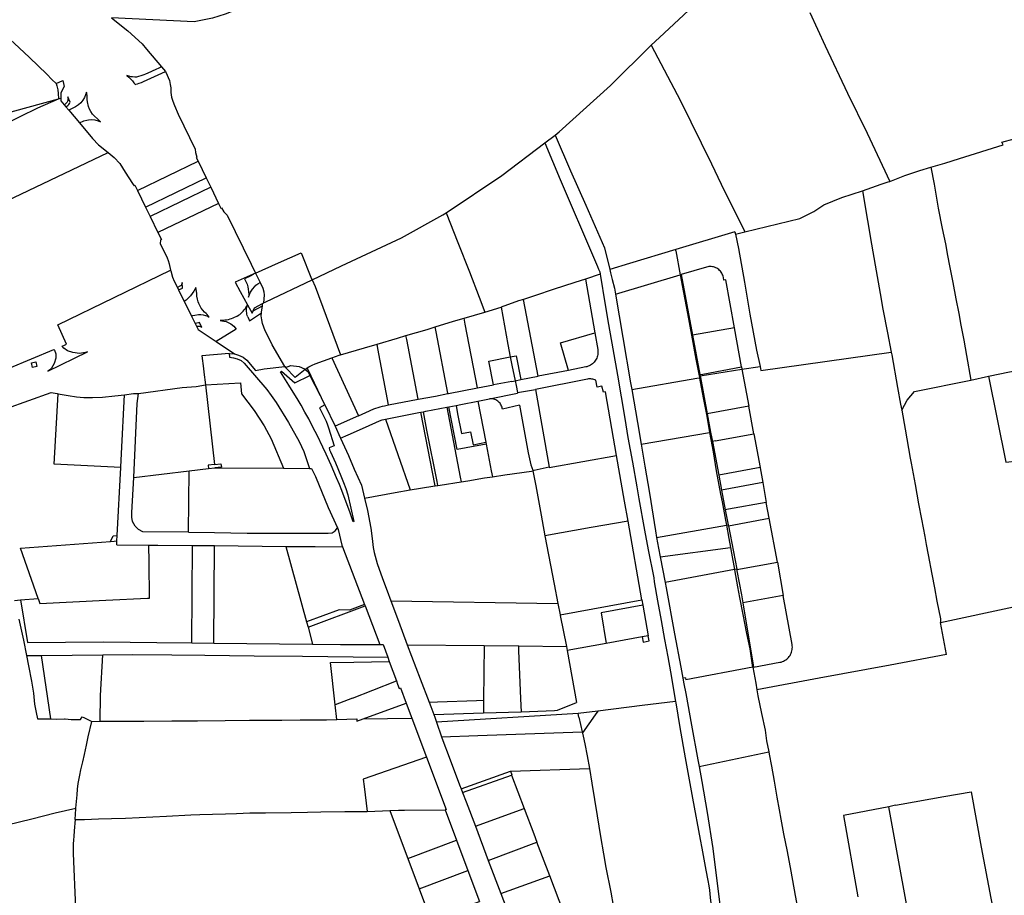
# Model space of a CAD drawing. Header units: inches. Extents: x 210911 to 224988, y 571697 to 586201.
# Tile 25 of 256: x 213965 to 214722, y 573953 to 574627. Entities that reach past the tile are written whole.
import ezdxf

# ---------------------------------------------------------------- set-up
doc = ezdxf.new("R2010")
doc.units = ezdxf.units.IN
doc.header["$MEASUREMENT"] = 0

msp = doc.modelspace()

# ---------------------------------------------------------------- linework, layer by layer
for points in [[(214207.656, 574665.277), (214168.54, 574649.31), (214122.91, 574630.7), (214113.13, 574627.69), (214099.06, 574624.85), (214035.432, 574628.038)], [(214450.773, 574606.876), (214456.94, 574612.97), (214494.17, 574647.71)], [(214572.579, 574631.956), (214584.47, 574606.53), (214601.74, 574570.15), (214616.81, 574539.38), (214634.132, 574502.225)], [(214035.432, 574628.038), (214048.09, 574618.01), (214059.05, 574607.94), (214062.6, 574603.97), (214074.08, 574590.299)], [(213955.167, 574613.534), (213960.603, 574608.459), (213972.553, 574597.363), (213985.715, 574584.559), (213989.736, 574580.527), (213992.966, 574577.451)], [(214376.692, 574537.85), (214379.78, 574540.2), (214419.49, 574575.96), (214450.773, 574606.876)], [(214450.773, 574606.876), (214473.18, 574564.15), (214497.07, 574515.62), (214504.48, 574500), (214522.668, 574463.403)], [(214074.08, 574590.299), (214072.014, 574589.298), (214069.58, 574588.303), (214063.586, 574585.483), (214061.69, 574584.61), (214060.528, 574584.094), (214059.735, 574583.781), (214054.888, 574582.291), (214053.383, 574582.291), (214051.764, 574582.479), (214050.334, 574582.667), (214049.205, 574583.006), (214047.323, 574583.532), (214048.866, 574582.366), (214050.259, 574580.975), (214051.651, 574579.621), (214052.818, 574578.079), (214053.42, 574577.214), (214053.684, 574576.8), (214054.286, 574576.988), (214055.453, 574577.289), (214056.845, 574577.627), (214058.69, 574578.267), (214060.27, 574578.981), (214062.98, 574580.185), (214077.114, 574586.686)], [(214074.08, 574590.299), (214077.114, 574586.686)], [(214077.114, 574586.686), (214077.43, 574586.31), (214080.07, 574579.81), (214080.79, 574576.71), (214081.1, 574574.24), (214081.23, 574570.44), (214081.69, 574567.06), (214082.63, 574563.88), (214083.89, 574560.58), (214086.76, 574553.99), (214099.96, 574526.98), (214100.05, 574524.55), (214101.31, 574520.85), (214100.8, 574520.7), (214102.14, 574517.82)], [(213992.966, 574577.451), (213998.05, 574579.72)], [(213992.966, 574577.451), (213993.603, 574575.721), (213994.179, 574572.616), (213994.509, 574569.839), (213994.84, 574565.771)], [(213998.05, 574579.72), (213999.06, 574575.12), (213996.67, 574570.39), (213996.643, 574566.102)], [(214010.886, 574547.183), (214014.214, 574548.776), (214016.571, 574549.4), (214017.819, 574549.607), (214020.038, 574549.746), (214022.672, 574549.469), (214025.237, 574548.845), (214027.04, 574548.083), (214024.821, 574550.231), (214022.395, 574552.448), (214020.939, 574553.903), (214019.622, 574555.981), (214018.582, 574557.852), (214017.819, 574559.722), (214016.987, 574563.463), (214016.779, 574565.264), (214016.71, 574568.174), (214016.363, 574570.876), (214015.67, 574568.728), (214014.838, 574566.65), (214013.521, 574564.572), (214011.995, 574562.701), (214010.193, 574561.038), (214007.974, 574559.514), (214002.647, 574556.968)], [(213937.675, 574550.103), (213994.84, 574565.771)], [(213978.77, 574558.66), (213994.84, 574565.771)], [(213994.84, 574565.771), (213996.643, 574566.102)], [(213996.643, 574566.102), (213996.63, 574564.09), (213999.111, 574561.153)], [(214000.474, 574559.54), (214001.178, 574559.967), (214002.023, 574560.632), (214002.689, 574561.387), (214003.246, 574562.177), (214003.642, 574563.021), (214001.952, 574567.153), (214001.952, 574566.848), (214002.041, 574566.435), (214002.095, 574565.824), (214002.077, 574565.447), (214002.059, 574564.962), (214001.934, 574564.387), (214001.646, 574563.65), (214001.358, 574563.093), (214000.909, 574562.518), (214000.459, 574562.033), (214000.01, 574561.656), (213999.65, 574561.458), (213999.111, 574561.153)], [(213999.111, 574561.153), (214000.474, 574559.54)], [(213943.52, 574539.739), (213951.79, 574545.55), (213978.77, 574558.66)], [(214000.474, 574559.54), (214002.647, 574556.968)], [(214002.647, 574556.968), (214010.886, 574547.183)], [(214010.886, 574547.183), (214021.03, 574535.21)], [(214368.876, 574531.9), (214376.692, 574537.85)], [(214376.692, 574537.85), (214388.696, 574510.345), (214400.419, 574483.824), (214414.787, 574451.062), (214418.848, 574434.452)], [(214021.03, 574535.21), (214025.68, 574530.22), (214032.916, 574524.348)], [(214292.988, 574478.065), (214335.77, 574506.7), (214368.876, 574531.9)], [(214368.876, 574531.9), (214380.561, 574503.758), (214407.04, 574442.172), (214409.439, 574436.733), (214410.229, 574434.753), (214411.045, 574432.673), (214411.341, 574430.826)], [(214665.74, 574513.02), (214676.62, 574516.35), (214687.86, 574519.87), (214721.409, 574530.266), (214720.416, 574532.399), (214729.789, 574534.944)], [(213847.766, 574444.729), (213912.1, 574483.72), (213915.11, 574491.39), (213915.21, 574491.439), (213911.863, 574493.949), (213909.268, 574495.005), (213905.286, 574495.398), (213902.581, 574495.351), (213900.211, 574494.701), (213932.505, 574509.869), (213929.62, 574507.795), (213928.228, 574505.599), (213926.649, 574502.378), (213924.928, 574498.135), (213924.661, 574496.037), (213932.809, 574500), (213934.516, 574500.831), (213943.495, 574481.911), (214032.916, 574524.348)], [(214032.916, 574524.348), (214037.51, 574520.62), (214042.05, 574515.93), (214046.1, 574509.36), (214051.64, 574500.47), (214053, 574498.86), (214053.58, 574499.2), (214055.64, 574495.1)], [(214055.64, 574495.1), (214102.14, 574517.82)], [(214102.14, 574517.82), (214108.354, 574505.066)], [(214634.132, 574502.225), (214645.79, 574506.64), (214657.32, 574510.48), (214665.74, 574513.02)], [(214665.74, 574513.02), (214668.28, 574500)], [(214061.778, 574482.443), (214108.354, 574505.066)], [(214108.354, 574505.066), (214111.909, 574497.77)], [(214613.118, 574495.048), (214627.509, 574500.005)], [(214627.509, 574500.005), (214632.93, 574501.77), (214634.132, 574502.225)], [(214668.28, 574500), (214671.497, 574481.627), (214674.589, 574466.04), (214676.993, 574454.084), (214678.629, 574445.238), (214680.225, 574437.344), (214682.746, 574424.587), (214685.096, 574412.033), (214687.23, 574400.581), (214688.842, 574391.786), (214691.05, 574380.183), (214693.231, 574368.381), (214696.644, 574349.462)], [(214055.64, 574495.1), (214061.778, 574482.443)], [(214111.909, 574497.77), (214065.298, 574475.185)], [(214111.909, 574497.77), (214117.97, 574485.33)], [(214522.668, 574463.403), (214565.022, 574473.715), (214575.894, 574479.161), (214583.506, 574484.112), (214597.244, 574489.76), (214613.118, 574495.048)], [(214613.118, 574495.048), (214617.092, 574472.114), (214620.233, 574453.924), (214622.972, 574437.914), (214626.677, 574416.116), (214628.93, 574403.963), (214632.346, 574385.72), (214635.294, 574370.92)], [(214117.97, 574485.33), (214071.27, 574462.87)], [(214117.97, 574485.33), (214119.72, 574481.73), (214120.09, 574481.91), (214121.88, 574478.88), (214124.53, 574476.18), (214142.92, 574438.53), (214146.29, 574431.72)], [(214061.778, 574482.443), (214065.298, 574475.185)], [(214290.5, 574476.4), (214292.988, 574478.065)], [(214292.988, 574478.065), (214301.967, 574455.285), (214310.908, 574432.731), (214318.24, 574413.285), (214322.651, 574401.772)], [(214065.298, 574475.185), (214071.27, 574462.87)], [(214189.83, 574426.51), (214212.48, 574437.23), (214258.65, 574458.79), (214290.5, 574476.4)], [(214071.27, 574462.87), (214073.95, 574457.41), (214073.32, 574457.08), (214073.11, 574454.53), (214078.45, 574443.49), (214079.24, 574441.42), (214079.94, 574438.89), (214081.032, 574434.035)], [(214515.098, 574463.368), (214469.527, 574449.746)], [(214515.098, 574463.368), (214515.467, 574461.65)], [(214515.467, 574461.65), (214522.668, 574463.403)], [(214515.467, 574461.65), (214517.855, 574450.601), (214522.346, 574424.717), (214526.658, 574400.047), (214531.634, 574372.318), (214534.37, 574359.986)], [(214146.29, 574431.72), (214163.914, 574439.528), (214181.484, 574447.268), (214189.439, 574427.37)], [(214469.527, 574449.746), (214433.866, 574438.983), (214418.848, 574434.452)], [(214469.695, 574448.807), (214469.527, 574449.746)], [(214469.695, 574448.807), (214473.009, 574430.334)], [(213949.666, 574355.7), (213956.73, 574358.69), (213991.314, 574373.02), (213991.661, 574372.395), (213992.629, 574369.644), (213992.711, 574366.199), (213991.489, 574362.099), (213989.339, 574358.628), (213988.09, 574357.422), (213986.473, 574356.37), (214017.016, 574371.09), (214015.513, 574370.612), (214010.865, 574369.991), (214005.758, 574370.529), (214001.675, 574371.923), (213999.002, 574373.928), (213997.526, 574375.594), (214000, 574376.619), (214000.92, 574377), (213994.311, 574391.849), (214081.032, 574434.035)], [(214081.032, 574434.035), (214081.15, 574433.51), (214082.6, 574428.69), (214083.72, 574425.61), (214086.206, 574420.617)], [(214146.29, 574431.72), (214144.398, 574430.882)], [(214146.29, 574431.72), (214149.833, 574424.561)], [(214418.848, 574434.452), (214419.495, 574431.808)], [(214419.495, 574431.808), (214420.751, 574426.673)], [(214493.303, 574436.339), (214473.772, 574430.56)], [(214506.196, 574428.358), (214505.99, 574429.231), (214505.708, 574430.082), (214505.353, 574430.906), (214504.928, 574431.696), (214504.436, 574432.445), (214503.881, 574433.149), (214503.266, 574433.802), (214502.597, 574434.4), (214501.879, 574434.936), (214501.116, 574435.408), (214500.315, 574435.812), (214499.483, 574436.145), (214498.624, 574436.404), (214497.746, 574436.587), (214496.856, 574436.693), (214495.959, 574436.721), (214495.064, 574436.671), (214494.176, 574436.543), (214493.303, 574436.339)], [(214087.148, 574418.726), (214090.056, 574420.127), (214089.866, 574424.596), (214089.831, 574424.336), (214089.814, 574423.868), (214089.692, 574423.297), (214089.502, 574422.881), (214089.398, 574422.673), (214089.016, 574422.205), (214088.635, 574421.876), (214088.202, 574421.599), (214086.206, 574420.617)], [(214144.398, 574430.882), (214130.565, 574424.753), (214134.527, 574417.507)], [(214144.398, 574430.882), (214144.552, 574430.577), (214142.242, 574429.235), (214137.779, 574427.19), (214138.321, 574426.356), (214139.365, 574424.27), (214139.824, 574423.103), (214140.45, 574421.226), (214140.784, 574419.432), (214141.037, 574417.33), (214141.079, 574415.328), (214140.87, 574413.117), (214141.621, 574415.286), (214142.54, 574417.163), (214143.959, 574419.415), (214145.712, 574421.459), (214146.463, 574422.293), (214148.133, 574423.545), (214149.833, 574424.561)], [(214149.833, 574424.561), (214152.08, 574420.02), (214152.74, 574417.41), (214153.08, 574414.67), (214152.521, 574408.731)], [(214152.521, 574408.731), (214154.17, 574409.63), (214189.83, 574426.51)], [(214189.439, 574427.37), (214189.83, 574426.51)], [(214189.83, 574426.51), (214192.111, 574421.478), (214211.685, 574368.81)], [(214400.074, 574427.131), (214391.839, 574424.43), (214375.377, 574419.036), (214361.749, 574414.57), (214352.385, 574411.505)], [(214411.341, 574430.826), (214400.074, 574427.131)], [(214400.074, 574427.131), (214407.294, 574385.824)], [(214411.341, 574430.826), (214411.586, 574429.298)], [(214411.586, 574429.298), (214414.978, 574408.917), (214417.796, 574392.121), (214421.179, 574373.521), (214424.729, 574353.169), (214430.417, 574319.975), (214432.82, 574305.307), (214436.252, 574286.306), (214439.61, 574267.281), (214441.203, 574258.197)], [(214420.751, 574426.673), (214422.386, 574419.985), (214423.141, 574415.56)], [(214423.141, 574415.56), (214473.021, 574430.273)], [(214473.009, 574430.334), (214473.772, 574430.56)], [(214473.009, 574430.334), (214473.021, 574430.273)], [(214473.021, 574430.273), (214475.463, 574416.664), (214478.534, 574400.616), (214482.215, 574381.114), (214485.087, 574365.393), (214487.576, 574352.617)], [(214473.772, 574430.56), (214482.44, 574383.846)], [(214514.642, 574389.691), (214508.048, 574426.607), (214506.546, 574426.35), (214506.196, 574428.358)], [(214086.206, 574420.617), (214087.148, 574418.726)], [(214087.148, 574418.726), (214091.506, 574409.973)], [(214097.142, 574398.656), (214098.207, 574398.975), (214099.574, 574399.365), (214102.504, 574399.755), (214104.262, 574399.755), (214106.085, 574399.495), (214107.778, 574399.105), (214109.535, 574398.519), (214110.707, 574397.934), (214109.21, 574399.755), (214108.429, 574400.601), (214107.126, 574401.642), (214105.889, 574403.073), (214104.587, 574404.635), (214103.936, 574405.676), (214102.699, 574408.278), (214102.178, 574409.709), (214101.592, 574411.596), (214101.137, 574414.003), (214101.072, 574416.28), (214100.421, 574420.509), (214099.965, 574419.663), (214098.858, 574417.712), (214097.686, 574415.89), (214096.254, 574414.133), (214092.868, 574410.881), (214091.506, 574409.973)], [(214134.527, 574417.507), (214140.074, 574407.365)], [(214091.506, 574409.973), (214096.489, 574399.967)], [(214151.761, 574408.316), (214152.521, 574408.731)], [(214352.385, 574411.505), (214348.655, 574410.284), (214335.259, 574405.621)], [(214363.627, 574352.394), (214352.385, 574411.505)], [(214423.141, 574415.56), (214428.826, 574382.236), (214434.88, 574347.314), (214435.753, 574342.185)], [(214132.19, 574398.609), (214133.189, 574399.263), (214134.15, 574399.973), (214135.068, 574400.738), (214135.94, 574401.553), (214136.765, 574402.417), (214137.538, 574403.328), (214138.258, 574404.281), (214138.922, 574405.273), (214139.528, 574406.303), (214140.074, 574407.365)], [(214140.356, 574398), (214140.016, 574399.004), (214139.751, 574400.031), (214139.563, 574401.075), (214139.452, 574402.129), (214139.42, 574403.189), (214139.467, 574404.248), (214139.592, 574405.301), (214139.795, 574406.342), (214140.074, 574407.365)], [(214140.074, 574407.365), (214143.655, 574400.819), (214144.546, 574402.795)], [(214140.356, 574398), (214141.608, 574395.119), (214150.94, 574401.14)], [(214144.546, 574402.795), (214145.495, 574404.899), (214151.761, 574408.316)], [(214144.546, 574402.795), (214151.571, 574406.626)], [(214168.977, 574359.957), (214159.262, 574376.615), (214155.214, 574384.604), (214153.857, 574387.251), (214152.745, 574390.116), (214151.608, 574392.86), (214151.155, 574395.674), (214150.607, 574398.782), (214150.94, 574401.14)], [(214150.94, 574401.14), (214151.011, 574401.641), (214151.571, 574406.626)], [(214151.571, 574406.626), (214151.761, 574408.316)], [(214306.8, 574397.116), (214322.651, 574401.772)], [(214322.651, 574401.772), (214335.259, 574405.621)], [(214335.259, 574405.621), (214340.391, 574376.707), (214342.299, 574367.283)], [(214096.489, 574399.967), (214097.142, 574398.656)], [(214097.142, 574398.656), (214099.976, 574392.965)], [(214101.06, 574390.857), (214101.431, 574390.907), (214102.189, 574390.941), (214102.896, 574390.857), (214103.199, 574390.823), (214103.823, 574390.638), (214104.463, 574390.369), (214105.053, 574390.015), (214102.863, 574393.887), (214102.863, 574393.618), (214102.795, 574393.5), (214102.559, 574393.331), (214099.976, 574392.965)], [(214119.081, 574395.347), (214120.495, 574395.066), (214122.023, 574394.837), (214123.795, 574394.381), (214125.341, 574393.802), (214127.38, 574392.743), (214129.742, 574390.986), (214131.54, 574388.59), (214116.162, 574379.004)], [(214132.19, 574398.609), (214131.104, 574397.997), (214129.987, 574397.445), (214128.842, 574396.954), (214127.673, 574396.525), (214126.481, 574396.159), (214125.272, 574395.858), (214124.049, 574395.623), (214122.814, 574395.454), (214121.572, 574395.351), (214120.327, 574395.315), (214119.081, 574395.347)], [(214284.486, 574390.317), (214298.665, 574394.726), (214306.8, 574397.116)], [(214316.99, 574343.391), (214307.712, 574392.308), (214306.8, 574397.116)], [(214099.976, 574392.965), (214100.02, 574392.877), (214101.06, 574390.857)], [(214101.06, 574390.857), (214102.25, 574388.4), (214116.162, 574379.004)], [(214262.03, 574383.637), (214278.403, 574388.426), (214284.486, 574390.317)], [(214294.219, 574339.021), (214294.166, 574339.301), (214285.202, 574386.543), (214284.486, 574390.317)], [(214514.642, 574389.691), (214482.44, 574383.846)], [(214520.161, 574359.498), (214514.642, 574389.691)], [(214116.162, 574379.004), (214130.229, 574369.503)], [(214239.803, 574377.001), (214255.461, 574381.715), (214262.03, 574383.637)], [(214271.366, 574334.651), (214271.361, 574334.679), (214262.622, 574380.528), (214262.03, 574383.637)], [(214380.854, 574377.971), (214407.294, 574385.824)], [(214407.294, 574385.824), (214409.551, 574372.913)], [(214482.44, 574383.846), (214488.049, 574353.616)], [(214211.685, 574368.81), (214230.214, 574374.114), (214239.803, 574377.001)], [(214248.669, 574330.323), (214248.66, 574330.37), (214240.408, 574373.815), (214239.803, 574377.001)], [(214386.993, 574356.928), (214380.854, 574377.971)], [(214409.551, 574372.913), (214409.681, 574371.973), (214409.734, 574371.025), (214409.709, 574370.076), (214409.606, 574369.132), (214409.425, 574368.2), (214409.169, 574367.285), (214408.838, 574366.396), (214408.435, 574365.536), (214407.963, 574364.712), (214407.425, 574363.93), (214406.824, 574363.195), (214406.165, 574362.511), (214405.452, 574361.884), (214404.69, 574361.318), (214403.884, 574360.816), (214403.04, 574360.383), (214402.162, 574360.02), (214401.258, 574359.73), (214400.333, 574359.516)], [(214534.37, 574359.986), (214534.939, 574356.74), (214635.294, 574370.92)], [(214635.294, 574370.92), (214635.701, 574368.878), (214640.024, 574343.849), (214642.517, 574330.792), (214643.337, 574326.254)], [(213978.08, 574359.994), (213974.662, 574359.23), (213973.899, 574362.646), (213977.316, 574363.41), (213978.08, 574359.994)], [(214126.057, 574369.938), (214105.145, 574368.01), (214106.264, 574358.354)], [(214126.057, 574369.938), (214126.42, 574369.971), (214130.114, 574369.538), (214130.229, 574369.503)], [(214126.057, 574369.938), (214126.382, 574366.956), (214129.49, 574366.591), (214132.145, 574365.773), (214135.253, 574364.392), (214137.664, 574362.482), (214155.072, 574342.202), (214158.427, 574337.578), (214162.169, 574332.299), (214171.821, 574316.948), (214179.987, 574302.308), (214183.393, 574294.402), (214187.854, 574281.437)], [(214130.229, 574369.503), (214133.196, 574368.588), (214136.816, 574366.98), (214139.752, 574364.654), (214146.42, 574356.886), (214152.926, 574358.053), (214168.977, 574359.957)], [(214186.162, 574358.754), (214187.382, 574359.589), (214189.788, 574360.853), (214192.178, 574361.914), (214205.097, 574366.525)], [(214205.097, 574366.525), (214210.729, 574368.536)], [(214205.097, 574366.525), (214225.593, 574321.954)], [(214210.729, 574368.536), (214211.685, 574368.81)], [(214325.792, 574364.054), (214342.299, 574367.283)], [(214329.332, 574345.748), (214325.792, 574364.054)], [(214342.299, 574367.283), (214346.865, 574368.177)], [(214342.299, 574367.283), (214343.583, 574360.941)], [(214346.865, 574368.177), (214350.419, 574349.792)], [(214106.264, 574358.354), (214106.636, 574355.561)], [(214199.75, 574330.33), (214195.48, 574328.21), (214200.61, 574317.76), (214201.67, 574315.11), (214202.44, 574312.72), (214206.71, 574299), (214202.86, 574297.47), (214203.35, 574295.73), (214203.99, 574294.2), (214207.73, 574285.7), (214211.9, 574275.93), (214213.97, 574270.77), (214215.74, 574266.07), (214217.37, 574261.24), (214221.89, 574240.72), (214221.44, 574240.5), (214218.79, 574248.1), (214214.42, 574259.77), (214212.63, 574264.53), (214210.84, 574269.21), (214208.7, 574274.33), (214204.5, 574284.09), (214200.61, 574292.52), (214198.05, 574297.96), (214193.64, 574306.97), (214190.67, 574312.82), (214187.22, 574319.53), (214184.31, 574324.89), (214181.36, 574330.15), (214178.27, 574335.16), (214175.36, 574340.09), (214172.08, 574345.44), (214165.52, 574355.89), (214166.36, 574356.3), (214176.6, 574347.42), (214188.03, 574352.87)], [(214168.977, 574359.957), (214169.517, 574359.073)], [(214169.517, 574359.073), (214173.589, 574360.564)], [(214184.586, 574357.589), (214176.836, 574351.544), (214169.517, 574359.073)], [(214173.589, 574360.564), (214179.851, 574359.964), (214183.918, 574358.167), (214184.504, 574357.66)], [(214184.504, 574357.66), (214186.162, 574358.754)], [(214184.504, 574357.66), (214184.586, 574357.589)], [(214184.586, 574357.589), (214186.555, 574355.912), (214188.03, 574352.87)], [(214189.117, 574352.53), (214186.162, 574358.754)], [(214343.583, 574360.941), (214346.016, 574348.925)], [(214386.993, 574356.928), (214363.627, 574352.394)], [(214400.333, 574359.516), (214386.993, 574356.928)], [(214488.049, 574353.616), (214490.312, 574354.031), (214520.161, 574359.498)], [(214488.218, 574352.718), (214520.473, 574357.797)], [(214520.161, 574359.498), (214520.473, 574357.797)], [(214520.473, 574357.797), (214534.37, 574359.986)], [(214520.473, 574357.797), (214525.7, 574329.256)], [(214710.138, 574352.388), (214711.507, 574352.685), (214724.943, 574355.422), (214734.844, 574357.369), (214747.217, 574360.237), (214752.349, 574361.226), (214761.311, 574363.099)], [(214106.636, 574355.561), (214107.935, 574345.802)], [(214188.03, 574352.87), (214195.98, 574337.58)], [(214199.75, 574330.33), (214189.117, 574352.53)], [(214343.526, 574348.434), (214329.332, 574345.748)], [(214343.526, 574348.434), (214346.016, 574348.925)], [(214346.016, 574348.925), (214350.419, 574349.792)], [(214346.016, 574348.925), (214346.738, 574345.361), (214347.732, 574339.841)], [(214350.419, 574349.792), (214363.627, 574352.394)], [(214401.604, 574350.205), (214361.614, 574342.319)], [(214408.195, 574349.248), (214407.424, 574349.599), (214406.627, 574349.886), (214405.81, 574350.108), (214404.977, 574350.263), (214404.135, 574350.351), (214403.288, 574350.371), (214402.443, 574350.322), (214401.604, 574350.205)], [(214424.031, 574291.347), (214415.465, 574340.331), (214413.975, 574340.141), (214412.763, 574344.752), (214409.155, 574344.115), (214408.195, 574349.248)], [(214435.753, 574342.185), (214485.728, 574350.861)], [(214485.728, 574350.861), (214487.847, 574351.229)], [(214487.576, 574352.617), (214488.218, 574352.718)], [(214487.576, 574352.617), (214487.847, 574351.229)], [(214488.479, 574351.338), (214487.847, 574351.229)], [(214487.847, 574351.229), (214487.916, 574350.873), (214490.642, 574335.902), (214493.423, 574321.607), (214495.57, 574309.16)], [(214488.049, 574353.616), (214488.218, 574352.718)], [(214488.218, 574352.718), (214488.479, 574351.338)], [(214488.479, 574351.338), (214493.741, 574323.475)], [(214653.245, 574340.722), (214696.644, 574349.462)], [(214696.644, 574349.462), (214710.138, 574352.388)], [(214710.138, 574352.388), (214723.462, 574286.234), (214741.522, 574288.272)], [(214056.236, 574339.222), (214089.827, 574343.697), (214100.744, 574344.549), (214107.935, 574345.802)], [(214107.935, 574345.802), (214134.663, 574347.296), (214135.567, 574338.947), (214145.314, 574326.008), (214152.914, 574314.349), (214158.245, 574304.292), (214167.931, 574281.594)], [(214107.935, 574345.802), (214114.817, 574284.49)], [(214294.653, 574339.104), (214316.99, 574343.391)], [(214316.99, 574343.391), (214329.332, 574345.748)], [(214347.732, 574339.841), (214361.614, 574342.319)], [(214361.614, 574342.319), (214372.256, 574282.531)], [(214435.753, 574342.185), (214440.08, 574316.775), (214442.851, 574300.107)], [(214643.337, 574326.254), (214647.647, 574334.032), (214653.245, 574340.722)], [(213930.195, 574318.931), (213937.286, 574321.451), (213989.202, 574339.904)], [(213989.202, 574339.904), (213993.767, 574339.105), (213994.515, 574338.972)], [(214042.713, 574282.222), (213991.495, 574284.907), (213994.515, 574338.972)], [(213994.515, 574338.972), (214002.097, 574337.623), (214008.581, 574336.667), (214014.385, 574336.135), (214020.857, 574336.009), (214028.556, 574336.34), (214038.102, 574337.286), (214045.626, 574338.189)], [(214043.277, 574293.048), (214045.626, 574338.189)], [(214045.626, 574338.189), (214052.401, 574339.003), (214056.236, 574339.222)], [(214052.692, 574274.592), (214055.353, 574331.331), (214056.236, 574339.222)], [(214195.98, 574337.58), (214199.75, 574330.33)], [(214248.669, 574330.323), (214271.366, 574334.651)], [(214271.366, 574334.651), (214284.641, 574337.183), (214294.219, 574339.021)], [(214294.219, 574339.021), (214294.653, 574339.104)], [(214300.543, 574329.946), (214304.197, 574330.657), (214317.341, 574333.197)], [(214317.341, 574333.197), (214326.29, 574334.926)], [(214317.341, 574333.197), (214317.343, 574333.185), (214323.426, 574301.651)], [(214326.29, 574334.926), (214347.823, 574339.334)], [(214336.272, 574327.097), (214336.141, 574327.917), (214335.934, 574328.721), (214335.653, 574329.503), (214335.3, 574330.254), (214334.878, 574330.97), (214334.392, 574331.643), (214333.845, 574332.268), (214333.242, 574332.839), (214332.589, 574333.352), (214331.89, 574333.801), (214331.153, 574334.183), (214330.384, 574334.495), (214329.588, 574334.734), (214328.774, 574334.898), (214327.948, 574334.984), (214327.118, 574334.994), (214326.29, 574334.926)], [(214347.732, 574339.841), (214347.823, 574339.334)], [(214199.75, 574330.33), (214207.603, 574313.921)], [(214225.593, 574321.954), (214231.236, 574324.451), (214237.41, 574327.272)], [(214237.41, 574327.272), (214238.995, 574327.899), (214240.605, 574328.458), (214242.236, 574328.951), (214243.887, 574329.374), (214245.554, 574329.729)], [(214245.554, 574329.729), (214248.669, 574330.323)], [(214275.447, 574325.07), (214277.311, 574325.428), (214293.429, 574328.563)], [(214293.429, 574328.563), (214294.925, 574328.854)], [(214293.429, 574328.563), (214303.802, 574274.911), (214304.515, 574271.222)], [(214294.925, 574328.854), (214300.543, 574329.946)], [(214301.4, 574296.067), (214294.925, 574328.854)], [(214300.543, 574329.946), (214301.804, 574323.499), (214304.792, 574308.396), (214311.661, 574309.721)], [(214349.466, 574330.21), (214336.272, 574327.097)], [(214349.466, 574330.21), (214351.484, 574319.001), (214355.985, 574293.566), (214358.064, 574284.227), (214359.519, 574280.093), (214359.599, 574279.703)], [(214525.7, 574329.256), (214493.741, 574323.475)], [(214529.586, 574308.136), (214525.7, 574329.256)], [(214643.337, 574326.254), (214645.974, 574311.649), (214649.876, 574289.525), (214650.56, 574285.466), (214653.646, 574269.152), (214656.221, 574254.344), (214658.552, 574242.491), (214661.044, 574229.234), (214662.165, 574223.109)], [(214225.593, 574321.954), (214207.603, 574313.921)], [(214211.782, 574304.734), (214217.607, 574307.342), (214230.797, 574313.246), (214241.744, 574318.082), (214243.727, 574318.817), (214246.301, 574319.464)], [(214246.301, 574319.464), (214271.892, 574324.386)], [(214246.301, 574319.464), (214265.31, 574264.936)], [(214271.892, 574324.386), (214273.52, 574324.699)], [(214273.52, 574324.699), (214275.447, 574325.07)], [(214284.514, 574268.13), (214273.52, 574324.699)], [(214286.496, 574268.46), (214285.923, 574271.397), (214278.197, 574310.979), (214275.447, 574325.07)], [(214493.741, 574323.475), (214496.417, 574309.306)], [(214207.603, 574313.921), (214211.566, 574305.204), (214211.782, 574304.734)], [(214211.782, 574304.734), (214217.875, 574291.466), (214222.174, 574281.015), (214227.765, 574268.581), (214230.131, 574258.625)], [(214311.661, 574309.721), (214313.618, 574299.732), (214323.426, 574301.651)], [(214442.851, 574300.107), (214495.57, 574309.16)], [(214495.57, 574309.16), (214496.417, 574309.306)], [(214495.57, 574309.16), (214495.586, 574309.066), (214498.315, 574294.37), (214500.767, 574279.552), (214504.079, 574261.626), (214505.151, 574255.869), (214507.882, 574241.823), (214508.605, 574237.884)], [(214496.417, 574309.306), (214497.741, 574302.294)], [(214499.957, 574302.7), (214497.741, 574302.294)], [(214499.957, 574302.7), (214529.586, 574308.136)], [(214529.586, 574308.136), (214534.37, 574282.138)], [(214323.702, 574300.221), (214308.281, 574297.335), (214301.4, 574296.067)], [(214323.426, 574301.651), (214323.702, 574300.221)], [(214323.702, 574300.221), (214327.644, 574279.784), (214328.548, 574275.096)], [(214442.851, 574300.107), (214445.665, 574283.182), (214449.314, 574262.53), (214453.922, 574233.569), (214454.779, 574228.488)], [(214497.741, 574302.294), (214502.634, 574276.391)], [(214042.713, 574282.222), (214042.733, 574282.601), (214043.277, 574293.048)], [(214372.298, 574282.205), (214424.031, 574291.347)], [(214430.267, 574256.348), (214424.031, 574291.347)], [(214039.992, 574229.922), (214042.713, 574282.222)], [(214095.247, 574279.666), (214110.13, 574281.44)], [(214114.817, 574284.49), (214109.845, 574283.919), (214110.13, 574281.44)], [(214110.13, 574281.44), (214115.107, 574282.011)], [(214114.817, 574284.49), (214119.777, 574285.059), (214120.061, 574282.58), (214115.107, 574282.011)], [(214115.107, 574282.011), (214167.931, 574281.594)], [(214167.931, 574281.594), (214187.854, 574281.437)], [(214187.854, 574281.437), (214189.477, 574281.424)], [(214189.477, 574281.424), (214192.471, 574275.245), (214202.125, 574251.41), (214209.317, 574235.736)], [(214372.256, 574282.531), (214360.589, 574279.924)], [(214372.256, 574282.531), (214372.298, 574282.205)], [(214534.37, 574282.138), (214502.634, 574276.391)], [(214534.37, 574282.138), (214534.395, 574282)], [(214534.395, 574282), (214536.498, 574270.57)], [(214094.85, 574232.4), (214059.761, 574232.806), (214056.252, 574234.651), (214053.67, 574237.128), (214051.786, 574240.634), (214051.183, 574243.928), (214051.253, 574247.733), (214052.692, 574274.592)], [(214052.692, 574274.592), (214095.247, 574279.666)], [(214094.85, 574232.4), (214095.247, 574279.666)], [(214304.515, 574271.222), (214309.586, 574271.992), (214322.577, 574274.227), (214328.548, 574275.096)], [(214328.548, 574275.096), (214338.019, 574276.475), (214358.679, 574279.497)], [(214358.679, 574279.497), (214359.614, 574279.634)], [(214360.589, 574279.924), (214359.599, 574279.703)], [(214359.599, 574279.703), (214359.614, 574279.634)], [(214359.614, 574279.634), (214361.986, 574268.225), (214366.004, 574245.484)], [(214502.634, 574276.391), (214502.657, 574276.267)], [(214502.657, 574276.267), (214504.843, 574264.694)], [(214230.131, 574258.625), (214253.647, 574262.997), (214265.31, 574264.936)], [(214265.31, 574264.936), (214282.806, 574267.846)], [(214282.806, 574267.846), (214284.514, 574268.13)], [(214284.514, 574268.13), (214286.496, 574268.46)], [(214286.496, 574268.46), (214288.237, 574268.749), (214304.515, 574271.222)], [(214536.498, 574270.57), (214504.843, 574264.694)], [(214536.498, 574270.57), (214539.17, 574255.346)], [(214230.131, 574258.625), (214232.395, 574249.074), (214234.978, 574235.605), (214236.065, 574227.571), (214236.83, 574220.639), (214237.536, 574216.833), (214239.895, 574208.368), (214243.964, 574196.767), (214247.52, 574187.495), (214250.405, 574179.786)], [(214441.203, 574258.197), (214445.471, 574233.937), (214448.221, 574218.817), (214452.603, 574197.456)], [(214504.843, 574264.694), (214507.673, 574249.709)], [(214432.987, 574241.085), (214430.267, 574256.348)], [(214539.17, 574255.346), (214510.055, 574250.135), (214507.673, 574249.709)], [(214507.673, 574249.709), (214509.897, 574238.11)], [(214541.433, 574243.142), (214539.17, 574255.346)], [(214366.004, 574245.484), (214366.754, 574241.239), (214368.929, 574229.783)], [(214510.026, 574237.439), (214541.433, 574243.142)], [(214547.704, 574209.319), (214541.433, 574243.142)], [(214139.808, 574231.858), (214202.249, 574231.67), (214205.195, 574232.033), (214207.673, 574233.571), (214209.317, 574235.736)], [(214209.317, 574235.736), (214209.892, 574234.483)], [(214432.987, 574241.085), (214404.378, 574236.045), (214368.929, 574229.783)], [(214443.441, 574180.387), (214432.987, 574241.085)], [(214454.779, 574228.488), (214508.605, 574237.884)], [(214508.605, 574237.884), (214509.897, 574238.11)], [(214508.605, 574237.884), (214510.463, 574227.755), (214511.685, 574220.631)], [(214509.897, 574238.11), (214510.026, 574237.439)], [(214510.026, 574237.439), (214516.439, 574203.987)], [(214034.8, 574225.412), (214036.892, 574229.638), (214039.992, 574229.922)], [(214039.777, 574225.787), (214039.992, 574229.922)], [(214094.85, 574232.4), (214114.831, 574232.156)], [(214114.831, 574232.156), (214139.808, 574231.858)], [(214209.892, 574234.483), (214212.768, 574222.564), (214213.284, 574221.214)], [(214368.929, 574229.783), (214375.991, 574192.596), (214378.867, 574177.709)], [(214454.779, 574228.488), (214456.181, 574220.176), (214457.478, 574213.549)], [(213965.607, 574220.202), (214034.8, 574225.412)], [(213979.17, 574181.49), (213965.607, 574220.202)], [(214031.085, 574180.155), (214063.216, 574181.676), (214064.838, 574181.753), (214064.501, 574209.441), (214064.342, 574222.463)], [(214034.8, 574225.412), (214037.65, 574225.627), (214039.777, 574225.787)], [(214039.617, 574222.692), (214039.777, 574225.787)], [(214039.617, 574222.692), (214064.342, 574222.463)], [(214064.342, 574222.463), (214071.198, 574222.4)], [(214071.198, 574222.4), (214097.733, 574222.203)], [(214097.222, 574147.508), (214097.733, 574222.203)], [(214097.733, 574222.203), (214114.755, 574222.178)], [(214114.236, 574147.279), (214114.755, 574222.178)], [(214114.755, 574222.178), (214169.766, 574221.586)], [(214169.766, 574221.586), (214185.603, 574163.497)], [(214169.766, 574221.586), (214192.196, 574221.397), (214213.284, 574221.214)], [(214213.284, 574221.214), (214230.247, 574176.861)], [(214457.478, 574213.549), (214511.685, 574220.631)], [(214511.685, 574220.631), (214512.408, 574216.415), (214514.743, 574203.671)], [(214662.165, 574223.109), (214663.626, 574215.127), (214666.525, 574200.14), (214668.52, 574189.64), (214670.391, 574179.417), (214673.08, 574165.883), (214673.327, 574163.089)], [(214457.478, 574213.549), (214461.354, 574193.74)], [(214516.497, 574203.687), (214547.704, 574209.319)], [(214547.704, 574209.319), (214552.27, 574183.761)], [(214452.603, 574197.456), (214453.052, 574194.346), (214455.598, 574179.811), (214458.267, 574164.454), (214460.955, 574149.92), (214463.472, 574136.61), (214465.526, 574124.992)], [(214514.743, 574203.671), (214461.354, 574193.74)], [(214516.439, 574203.987), (214514.743, 574203.671)], [(214514.743, 574203.671), (214514.77, 574203.523), (214517.106, 574190.479), (214518.641, 574182.343), (214521.177, 574169.225), (214524.105, 574154.479), (214526.423, 574142.737), (214528.411, 574130.322), (214528.729, 574128.67)], [(214516.439, 574203.987), (214516.497, 574203.687)], [(214516.497, 574203.687), (214516.664, 574202.743), (214520.109, 574184.27), (214521.232, 574178.103)], [(214461.354, 574193.74), (214462.133, 574189.758)], [(214462.133, 574189.758), (214468.559, 574154.41), (214473.453, 574128.692)], [(214552.27, 574183.761), (214521.232, 574178.103)], [(214559.056, 574146.001), (214552.27, 574183.761)], [(213960.926, 574180.057), (213965.584, 574180.423)], [(213965.584, 574180.423), (213979.17, 574181.49)], [(213965.584, 574180.423), (213971.06, 574147.674), (214029.333, 574148.205)], [(213979.17, 574181.49), (213980.477, 574177.76), (214031.085, 574180.155)], [(214230.247, 574176.861), (214218.712, 574172.587), (214210.603, 574172.744), (214185.603, 574163.497)], [(214186.739, 574159.331), (214230.609, 574175.914)], [(214230.247, 574176.861), (214230.609, 574175.914)], [(214230.609, 574175.914), (214242.01, 574146.1)], [(214250.405, 574179.786), (214378.867, 574177.709)], [(214250.405, 574179.786), (214256.307, 574164.016), (214262.976, 574145.904)], [(214378.867, 574177.709), (214380.547, 574169.008)], [(214380.547, 574169.008), (214443.441, 574180.387)], [(214444.163, 574176.396), (214412.078, 574170.582), (214416.011, 574146.852)], [(214443.441, 574180.387), (214444.163, 574176.396)], [(214444.163, 574176.396), (214448.435, 574152.777)], [(214521.232, 574178.103), (214529.396, 574128.788)], [(214673.327, 574163.089), (214729.454, 574175.216)], [(214380.547, 574169.008), (214380.648, 574168.487), (214385.574, 574144.629)], [(213964.288, 574165.714), (213967.808, 574149.376), (213970.19, 574137.666)], [(214185.603, 574163.497), (214186.739, 574159.331)], [(214186.739, 574159.331), (214190.266, 574146.389)], [(214677.922, 574138.381), (214673.327, 574163.089)], [(214443.724, 574151.916), (214416.011, 574146.852)], [(214448.435, 574152.777), (214443.724, 574151.916)], [(214443.724, 574151.916), (214444.444, 574147.942), (214449.222, 574148.968)], [(214449.222, 574148.968), (214448.435, 574152.777)], [(214029.333, 574148.205), (214070.448, 574147.783)], [(214070.448, 574147.783), (214097.222, 574147.508)], [(214097.222, 574147.508), (214114.236, 574147.279)], [(214114.236, 574147.279), (214190.266, 574146.389)], [(214190.266, 574146.389), (214211.767, 574146.181), (214242.01, 574146.1)], [(214242.01, 574146.1), (214242.716, 574146.103)], [(214242.716, 574146.103), (214244.471, 574146.073)], [(214244.471, 574146.073), (214248.029, 574136.371)], [(214262.976, 574145.904), (214272.992, 574119.712), (214279.837, 574101.721)], [(214262.976, 574145.904), (214322.192, 574145.288)], [(214322.192, 574145.288), (214321.706, 574103.224)], [(214322.192, 574145.288), (214348.768, 574145.011)], [(214348.768, 574145.011), (214385.574, 574144.629)], [(214350.258, 574104.252), (214350.279, 574104.253), (214348.88, 574141.515), (214348.768, 574145.011)], [(214385.574, 574144.629), (214386.144, 574141.394)], [(214416.011, 574146.852), (214386.144, 574141.394)], [(214549.697, 574132.449), (214550.636, 574132.66), (214551.555, 574132.949), (214552.447, 574133.312), (214553.305, 574133.748), (214554.125, 574134.253), (214554.9, 574134.824), (214555.625, 574135.458), (214556.295, 574136.149), (214556.906, 574136.893), (214557.453, 574137.686), (214557.933, 574138.52), (214558.342, 574139.392), (214558.677, 574140.294), (214558.937, 574141.221), (214559.119, 574142.167), (214559.223, 574143.124), (214559.247, 574144.087), (214559.191, 574145.048), (214559.056, 574146.001)], [(213970.19, 574137.666), (213981.703, 574137.768)], [(213970.19, 574137.666), (213971.78, 574129.847), (213973.99, 574117.91)], [(213981.703, 574137.768), (214028.811, 574138.187)], [(213988.873, 574088.919), (213981.703, 574137.768)], [(214027.199, 574106.991), (214028.811, 574138.187)], [(214028.811, 574138.187), (214051.624, 574138.445), (214082.064, 574138.09), (214107.395, 574137.831), (214145.317, 574137.419), (214182.579, 574137.034), (214221.504, 574136.568), (214248.029, 574136.371)], [(214248.029, 574136.371), (214249.256, 574133.025)], [(214386.144, 574141.394), (214393.169, 574101.528)], [(214677.922, 574138.381), (214634.548, 574130.298), (214579.962, 574120.214), (214531.967, 574111.352)], [(214207.549, 574099.82), (214203.881, 574132.169), (214221.947, 574132.627), (214249.256, 574133.025)], [(214249.256, 574133.025), (214254.717, 574118.137)], [(214473.453, 574128.692), (214475.08, 574120.145)], [(214528.729, 574128.67), (214477.326, 574119.04)], [(214528.729, 574128.67), (214529.396, 574128.788)], [(214528.729, 574128.67), (214531.118, 574116.276), (214531.967, 574111.352)], [(214529.396, 574128.788), (214549.697, 574132.449)], [(214465.526, 574124.992), (214469.387, 574102.396)], [(213973.99, 574117.91), (213975.53, 574108.71), (213976.37, 574100.34), (213977.49, 574093.77)], [(214236.516, 574111.069), (214254.717, 574118.137)], [(214254.717, 574118.137), (214255.65, 574115.593), (214256.831, 574112.372)], [(214477.046, 574120.513), (214475.08, 574120.145)], [(214475.08, 574120.145), (214475.896, 574115.857), (214477.252, 574108.374)], [(214477.046, 574120.513), (214477.326, 574119.04)], [(214026.884, 574087.123), (214027.199, 574106.991)], [(214220.847, 574104.984), (214236.516, 574111.069)], [(214256.831, 574112.372), (214257.766, 574112.728), (214262.25, 574100.912)], [(214477.252, 574108.374), (214481.641, 574084.164), (214486.611, 574057.402), (214487.529, 574052.2)], [(214531.967, 574111.352), (214532.771, 574106.689), (214535.505, 574093.094), (214538.242, 574080.299), (214539.377, 574072.165), (214541.032, 574063.499)], [(214220.847, 574104.984), (214207.549, 574099.82)], [(214208.833, 574088.501), (214207.549, 574099.82)], [(214229.024, 574088.964), (214262.25, 574100.912)], [(214262.25, 574100.912), (214266.592, 574089.376)], [(214279.837, 574101.721), (214286.36, 574101.968), (214316.336, 574103.031), (214321.706, 574103.224)], [(214279.837, 574101.721), (214281.115, 574098.361), (214283.43, 574092.248)], [(214321.706, 574103.224), (214321.593, 574093.469)], [(214350.258, 574104.252), (214350.624, 574094.397)], [(214350.624, 574094.397), (214376.175, 574095.289), (214378.515, 574095.687), (214393.169, 574101.528)], [(214469.387, 574102.396), (214443.64, 574099.173), (214409.638, 574094.916)], [(214469.387, 574102.396), (214469.589, 574101.216)], [(214469.589, 574101.216), (214472.804, 574082.407), (214476.89, 574059.101), (214482.488, 574028.035), (214488.308, 573996.317), (214489.6, 573989.457), (214492.802, 573972.697), (214494.2, 573964.581), (214494.973, 573960.635), (214495.443, 573957.288), (214496.077, 573951.491), (214497.438, 573941.099), (214498.559, 573933.331), (214497.829, 573925.776), (214497.309, 573920.923), (214497.026, 573918.146), (214496.984, 573916.77), (214497.613, 573911.698), (214498.772, 573899.019)], [(213977.49, 574093.77), (213978.551, 574088.862), (213982.04, 574089.01)], [(214283.43, 574092.248), (214321.593, 574093.469)], [(214283.43, 574092.248), (214284.151, 574090.343), (214285.541, 574086.324)], [(214394.535, 574093.025), (214285.541, 574086.324)], [(214321.593, 574093.469), (214350.624, 574094.397)], [(214409.638, 574094.916), (214394.535, 574093.025)], [(214395.126, 574090.338), (214394.535, 574093.025)], [(214407.628, 574092.053), (214397.822, 574078.081)], [(214409.638, 574094.916), (214407.628, 574092.053)], [(213982.04, 574089.01), (213987.66, 574089), (213988.873, 574088.919)], [(213988.873, 574088.919), (213993.5, 574088.61), (213999.42, 574088.9), (213999.999, 574088.919)], [(213999.999, 574088.919), (214004.442, 574088.586), (214008.467, 574088.364), (214011.693, 574088.348), (214012.93, 574090.443), (214014.153, 574090.086)], [(214008.066, 574020.361), (214009.149, 574030.432), (214009.299, 574034.868), (214009.901, 574039.243), (214011.119, 574045.601), (214011.991, 574049.841), (214013.539, 574055.99), (214014.756, 574061.425), (214016.395, 574068.844), (214017.718, 574075.043), (214020.364, 574087.022)], [(214014.153, 574090.086), (214020.364, 574087.022)], [(214020.364, 574087.022), (214026.884, 574087.123)], [(214026.884, 574087.123), (214031.553, 574087.196), (214060.383, 574087.248), (214082.069, 574087.508), (214101.786, 574087.404), (214123.028, 574087.742), (214141.665, 574087.846), (214166.653, 574088.002), (214180.56, 574088.211), (214200.849, 574088.289), (214208.833, 574088.501)], [(214208.833, 574088.501), (214224.229, 574088.911)], [(214224.229, 574088.911), (214224.337, 574087.278), (214229.024, 574088.964)], [(214229.024, 574088.964), (214266.592, 574089.376)], [(214266.592, 574089.376), (214277.81, 574059.453)], [(214285.541, 574086.324), (214289.441, 574075.051)], [(214395.126, 574090.338), (214397.636, 574078.925)], [(214289.441, 574075.051), (214317.304, 574076.075), (214397.636, 574078.925)], [(214397.636, 574078.925), (214397.822, 574078.081)], [(214397.822, 574078.081), (214397.854, 574077.934), (214398.348, 574075.687)], [(214398.348, 574075.687), (214399.665, 574069.698), (214401.545, 574060.609), (214403.151, 574050.893)], [(214289.441, 574075.051), (214289.698, 574074.307), (214296.117, 574057.467), (214303.228, 574038.2)], [(214487.529, 574052.2), (214541.032, 574063.499)], [(214541.032, 574063.499), (214541.352, 574061.826), (214543.156, 574052.613), (214545.175, 574041.072), (214547.365, 574028.681), (214549.041, 574018.968), (214550.407, 574011.883), (214552.552, 574000.618), (214555.242, 573987.067), (214558.182, 573971.81), (214561.418, 573953.129), (214566.098, 573929.096)], [(214277.81, 574059.453), (214229.184, 574042.649), (214229.869, 574037.016)], [(214277.81, 574059.453), (214292.849, 574019.336), (214292.287, 574019.124)], [(214304.493, 574035.111), (214342.404, 574048.734)], [(214305.661, 574032.256), (214343.162, 574045.756)], [(214342.404, 574048.734), (214403.151, 574050.893)], [(214342.404, 574048.734), (214343.444, 574045.857), (214343.162, 574045.756)], [(214343.162, 574045.756), (214352.924, 574020.054)], [(214403.151, 574050.893), (214405.041, 574039.457), (214409.195, 574014.475), (214411.791, 573998.505), (214413.883, 573985.149), (214415.868, 573974.787), (214419.63, 573955.81), (214421.391, 573945.419), (214423.063, 573937.43), (214425.931, 573925.922), (214428.415, 573915.813), (214428.56, 573915.09)], [(214487.529, 574052.2), (214489.554, 574040.729), (214493.687, 574016.998), (214498.151, 573989.338), (214504.105, 573941.861)], [(214303.228, 574038.2), (214304.493, 574035.111)], [(214229.869, 574037.016), (214232.118, 574017.833)], [(214304.493, 574035.111), (214305.661, 574032.256)], [(214305.661, 574032.256), (214308.326, 574025.193), (214315.421, 574006.344)], [(214638.714, 574022.475), (214642.906, 574023.295), (214675.748, 574029.293), (214696.876, 574032.911), (214704.605, 573990.369)], [(213951.6, 574028.57), (213953.542, 574016.199), (213955.352, 574007.497), (213974.355, 574012.16), (213992.156, 574016.691)], [(214638.714, 574022.475), (214633.358, 574021.427)], [(213992.156, 574016.691), (214008.066, 574020.361)], [(214007.495, 574011.472), (214008.006, 574019.796), (214008.066, 574020.361)], [(214007.495, 574011.472), (214014.729, 574011.525), (214025.527, 574011.996), (214035.667, 574012.306), (214046.437, 574012.65), (214077.933, 574014.062), (214096.616, 574015.13), (214103.549, 574015.394), (214113.114, 574015.715), (214123.114, 574016.025), (214131.741, 574016.255), (214141.865, 574016.632), (214153.882, 574016.77), (214173.825, 574017.034), (214186.234, 574017.286), (214196.499, 574017.527), (214215.11, 574017.652), (214228.808, 574017.732), (214232.118, 574017.833)], [(214232.118, 574017.833), (214244.096, 574018.197), (214249.725, 574018.38)], [(214249.725, 574018.38), (214256.325, 574018.634), (214260.837, 574018.731), (214292.287, 574019.124)], [(214249.725, 574018.38), (214250.693, 574015.784), (214263.476, 573981.648)], [(214292.287, 574019.124), (214301.01, 573995.801)], [(214315.421, 574006.344), (214352.924, 574020.054)], [(214352.924, 574020.054), (214360.304, 574000.622)], [(214633.358, 574021.427), (214598.488, 574014.607), (214609.557, 573952.001)], [(214647.137, 573946.786), (214640.7, 573981.869), (214633.358, 574021.427)], [(214007.495, 574011.472), (214006.894, 574002.913), (214006.548, 573998.624), (214006.312, 573995.994), (214006.032, 573992.504), (214006.186, 573985.318), (214007.784, 573943.414), (214008.154, 573924.539), (214008.475, 573913.003), (214008.662, 573896.783)], [(214315.421, 574006.344), (214325.32, 573980.047)], [(214360.304, 574000.622), (214362.77, 573994.129)], [(214263.476, 573981.648), (214301.01, 573995.801)], [(214301.01, 573995.801), (214309.737, 573972.469)], [(214325.32, 573980.047), (214362.77, 573994.129)], [(214372.621, 573968.194), (214362.77, 573994.129)], [(214704.605, 573990.369), (214711.889, 573950.982), (214716.013, 573930.91)], [(214263.476, 573981.648), (214272.222, 573958.334)], [(214325.32, 573980.047), (214334.908, 573954.576)], [(214272.222, 573958.334), (214309.737, 573972.469)], [(214309.737, 573972.469), (214318.674, 573948.576)], [(214334.908, 573954.576), (214372.621, 573968.194)], [(214343.912, 573931.091), (214344.986, 573931.33), (214369.019, 573936.668), (214383.254, 573939.826), (214383.385, 573939.855), (214372.621, 573968.194)], [(214272.222, 573958.334), (214280.962, 573934.911), (214318.674, 573948.576)], [(214334.908, 573954.576), (214343.912, 573931.091)]]:
    msp.add_lwpolyline(points)

doc.saveas('drawing.dxf')
